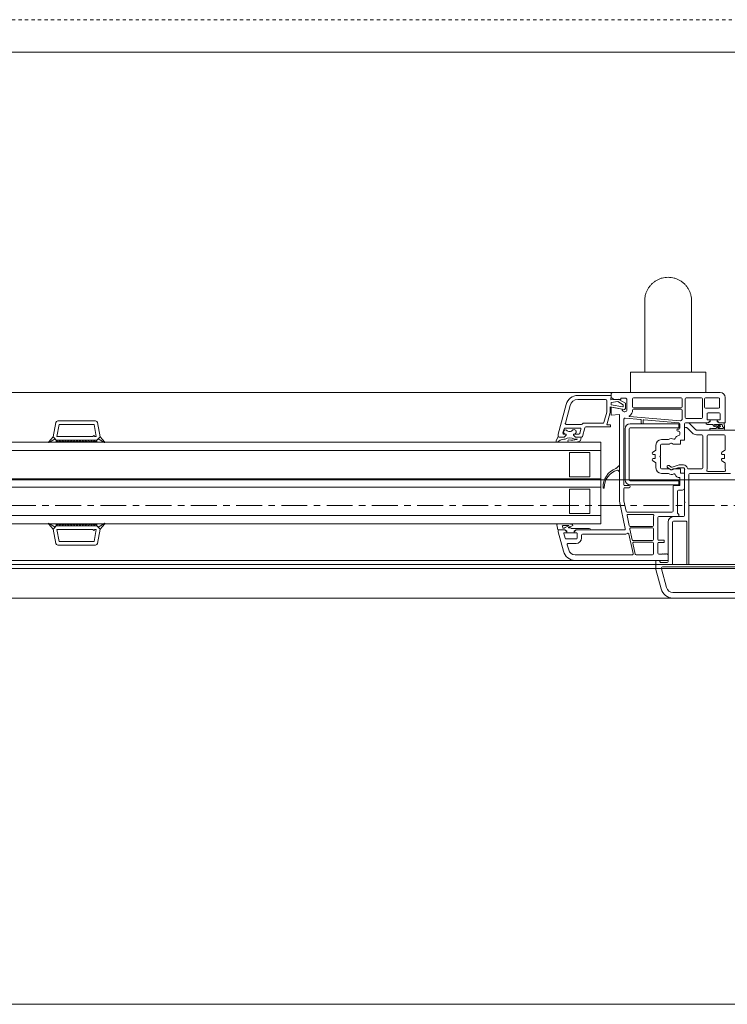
# Model space of a CAD drawing. Header units: millimetres. Extents: x -37728 to 44100, y 631619 to 691915.
# Tile 131 of 204: x 676 to 1023, y 655036 to 655520. Entities that reach past the tile are written whole.
import ezdxf

# ---------------------------------------------------------------- set-up
doc = ezdxf.new("R2010")
doc.units = ezdxf.units.MM
doc.linetypes.add('__FK_przerywana', pattern=[0.32004, 0.16002, -0.16002])
doc.linetypes.add('Linia siatki', pattern=[2.2225, 1.27, -0.3175, 0.3175, -0.3175])
doc.layers.add('_XREF', color=7, linetype='Continuous')
for name, color, linetype, lineweight in [('A-DETL-GENF', 252, 'Continuous', 5), ('A-DETL-MBND', 252, 'Continuous', 5), ('A-GENM', 252, 'Continuous', 5), ('A-GLAZ', 252, 'Continuous', 5), ('S-GRID', 252, 'Continuous', 5)]:
    doc.layers.add(name, color=color, linetype=linetype, lineweight=lineweight)

# ---------------------------------------------------------------- blocks, each defined once
blk = doc.blocks.new('Windows_S9000-Double-Vent-Window-with-Sashbars - O3 Windows_S9000-Double-Vent-Window-with-Sashbars 2-V10-__-00_00 Przyziemie PB')
at = {"layer": 'A-DETL-GENF', "color": 252}
for p, q in [((-5.9, 6.55), (-7.531, 6.55)), ((-6.17, 6.35), (-7.531, 6.35)), ((-6.11, 5.76), (-6.11, 6.29)), ((-5.908, 6.33), (-5.9, 6.55)), ((-5.55, 6.368), (-5.908, 6.33)), ((-5.9, 6.45), (-5.9, 6.6)), ((-5.75, 6.35), (-5.9, 6.45)), ((-5.8, 6.7), (-0.55, 6.7)), ((-5.42, 6.35), (-5.75, 6.35)), ((-5.2, 6.165), (-5.55, 6.368)), ((-5.17, 6.42), (-5.42, 6.42)), ((-5.42, 6.42), (-5.42, 6.35)), ((-5.12, 6.37), (-5.17, 6.42)), ((-5.12, 5.811), (-5.12, 6.37)), ((-4.85, 5.99), (-4.85, 6.38)), ((-4.8, 6.43), (-2.46, 6.43)), ((-2.41, 6.38), (-2.41, 5.99)), ((-2.26, 5.47), (-2.26, 6.38)), ((-2.21, 6.43), (-1.46, 6.43)), ((-1.41, 6.38), (-1.41, 5.47)), ((-1.31, 6.38), (-1.31, 5.97)), ((-0.62, 6.43), (-1.26, 6.43)), ((-0.57, 5.97), (-0.57, 6.38)), ((-0.3, 6.45), (-0.3, 5.2)), ((-8.11, 6.105), (-8.5, 4.652)), ((-7.917, 6.054), (-8.148, 5.193)), ((-5.95, 5.739), (-5.95, 5.984)), ((-5.95, 5.984), (-5.259, 5.862)), ((-5.9, 6.21), (-5.577, 6.244)), ((-5.9, 6.094), (-5.9, 6.21)), ((-5.323, 5.993), (-5.9, 6.094)), ((-5.9, 5.575), (-5.9, 5.97)), ((-5.9, 5.97), (-5.355, 5.874)), ((-5.577, 6.244), (-5.3, 6.085)), ((-5.3, 6.085), (-5.3, 6.012)), ((-5.2, 5.911), (-5.2, 6.165)), ((-4.85, 5.761), (-4.85, 5.82)), ((-2.46, 5.94), (-4.8, 5.94)), ((-4.8, 5.87), (-2.46, 5.87)), ((-2.41, 5.82), (-2.41, 5.391)), ((-1.26, 5.92), (-0.62, 5.92)), ((-6.252, 5.217), (-6.113, 5.734)), ((-6.118, 5.1), (-5.953, 5.713)), ((-5.49, 5.611), (-5.9, 5.575)), ((-5.49, 1.35), (-5.49, 5.611)), ((-5.27, 2.17), (-5.27, 5.382)), ((-5.216, 5.432), (-4.438, 5.364)), ((-2.508, 5.295), (-4.994, 5.513)), ((-4.42, 5.344), (-4.42, 5.182)), ((-4.32, 5.182), (-4.32, 5.331)), ((-4.298, 5.351), (-2.566, 5.2)), ((-1.46, 5.42), (-2.21, 5.42)), ((-1.19, 5.65), (-1.19, 5.35)), ((-1.19, 5.35), (-1.04, 5.35)), ((-0.59, 5.7), (-1.14, 5.7)), ((-1.04, 5.35), (-1.04, 5.3)), ((-0.69, 5.349), (-1.04, 5.349)), ((-1.04, 5.349), (-1.04, 5.26)), ((-0.69, 5.3), (-0.69, 5.35)), ((-0.69, 5.35), (-0.54, 5.35)), ((-0.69, 5.26), (-0.69, 5.349)), ((-0.54, 5.35), (-0.54, 5.65)), ((-33.3, 4.516), (-33.176, 5.217)), ((-33.115, 4.53), (-33.011, 5.12)), ((-33.078, 5.3), (-31.222, 5.3)), ((-33.011, 5.12), (-31.289, 5.12)), ((-31.289, 5.12), (-31.185, 4.53)), ((-31, 4.516), (-31.124, 5.217)), ((-8.263, 4.713), (-8.209, 4.913)), ((-8.161, 4.95), (-7.43, 4.95)), ((-8.1, 5.13), (-7.351, 5.13)), ((-7.382, 4.887), (-7.435, 4.687)), ((-7.31, 4.537), (-7.196, 4.963)), ((-7.265, 5.18), (-6.3, 5.18)), ((-7.147, 5), (-5.93, 5)), ((-5.93, 5.1), (-6.118, 5.1)), ((-5.93, 5), (-5.93, 5.1)), ((-5.217, 2.41), (-5.217, 4.91)), ((-5.017, 4.91), (-5.017, 2.41)), ((-4.967, 5.16), (-2.567, 5.16)), ((-2.567, 4.96), (-4.967, 4.96)), ((-4.4, 5.162), (-4.34, 5.162)), ((-2.57, 4.9), (-2.62, 4.9)), ((-2.567, 5.16), (-2.567, 4.96)), ((-2.52, 5.15), (-2.52, 4.95)), ((-2.3, 5.15), (-2.3, 5.02)), ((-2.3, 5.15), (-2.3, 4.36)), ((-2.121, 5.2), (-2.25, 5.2)), ((-1.14, 5.2), (-2.25, 5.2)), ((-2.25, 4.97), (-2.196, 4.97)), ((-2.161, 4.955), (-1.907, 4.702)), ((-1.745, 4.865), (-2.051, 5.171)), ((1.1, 4.85), (-1.709, 4.85)), ((-1.141, 5.2), (-1.245, 5.2)), ((-1.185, 5.13), (-0.925, 5.13)), ((-1.069, 5.251), (-1.141, 5.2)), ((-1.04, 5.3), (-1.14, 5.2)), ((-1.004, 4.85), (-0.38, 4.85)), ((-0.756, 4.925), (-0.963, 4.92)), ((-0.803, 5.13), (-0.442, 5.13)), ((-0.59, 5.106), (-0.8, 5.08)), ((-0.785, 5.022), (-0.637, 5.04)), ((-0.618, 5.039), (-0.756, 4.925)), ((-0.59, 5.2), (-0.69, 5.3)), ((-0.59, 5.2), (-0.662, 5.251)), ((-0.647, 4.938), (-0.551, 5.018)), ((-0.413, 4.92), (-0.641, 4.92)), ((-0.345, 5.2), (-0.59, 5.2)), ((-0.3, 5.2), (-0.59, 5.2)), ((-0.442, 5.13), (-0.434, 5.033)), ((-0.326, 4.954), (-0.345, 5.2)), ((-33.531, 4.257), (-33.3, 4.516)), ((-33.208, 4.414), (-33.511, 4.232)), ((-33.149, 4.35), (-33.3, 4.516)), ((-33.3, 4.516), (-33.208, 4.414)), ((-31.35, 4.53), (-33.115, 4.53)), ((-31.3, 4.58), (-31.35, 4.53)), ((-31.25, 4.53), (-31.3, 4.58)), ((-31.185, 4.53), (-31.25, 4.53)), ((-31.15, 4.35), (-31, 4.516)), ((-31.092, 4.414), (-31, 4.516)), ((-30.789, 4.232), (-31.092, 4.414)), ((-31, 4.516), (-30.769, 4.257)), ((-8.501, 4.536), (-8.6, 4.327)), ((-8.531, 4.26), (-8.405, 4.359)), ((-8.5, 4.652), (-8.5, 4.548)), ((-8.199, 4.5), (-8.453, 4.5)), ((-8.45, 4.5), (-8.199, 4.5)), ((-8.099, 4.65), (-8.215, 4.65)), ((-8.099, 4.6), (-8.199, 4.5)), ((-8.199, 4.5), (-8.099, 4.6)), ((-8.158, 4.65), (-8.099, 4.65)), ((-8.099, 4.65), (-8.099, 4.6)), ((-8.099, 4.6), (-8.099, 4.65)), ((-7.749, 4.6), (-7.749, 4.65)), ((-7.749, 4.65), (-7.724, 4.65)), ((-7.483, 4.65), (-7.749, 4.65)), ((-7.749, 4.65), (-7.749, 4.6)), ((-7.649, 4.5), (-7.749, 4.6)), ((-7.749, 4.6), (-7.649, 4.5)), ((-7.699, 4.4), (-7.558, 4.4)), ((-7.389, 4.5), (-7.649, 4.5)), ((-7.649, 4.5), (-7.358, 4.5)), ((-7.558, 4.4), (-7.591, 4.386)), ((-3.112, 4.38), (-3.43, 4.38)), ((-2.62, 4.8), (-2.57, 4.8)), ((-2.52, 4.75), (-2.52, 4.634)), ((-2.3, 4.36), (-2.5, 4.36)), ((-2.5, 4.36), (-2.5, 4.16)), ((-1.709, 4.62), (-1.45, 4.62)), ((-1.4, 4.57), (-1.4, 2.99)), ((-1.18, 4.57), (-1.18, 2.985)), ((-0.35, 4.62), (-1.13, 4.62)), ((-0.3, 3.881), (-0.3, 4.57)), ((-57.9, 4.25), (-6.4, 4.25)), ((-33.15, 4.299), (-33.099, 4.35)), ((-33.15, 4.35), (-31.15, 4.35)), ((-33.15, 4.25), (-33.15, 4.35)), ((-33.15, 4.35), (-31.15, 4.35)), ((-31.15, 4.25), (-33.15, 4.25)), ((-33.049, 4.25), (-33.149, 4.35)), ((-32.957, 4.35), (-33.049, 4.25)), ((-32.907, 4.25), (-33.007, 4.35)), ((-32.816, 4.35), (-32.907, 4.25)), ((-32.766, 4.25), (-32.866, 4.35)), ((-32.675, 4.35), (-32.766, 4.25)), ((-32.625, 4.25), (-32.725, 4.35)), ((-32.533, 4.35), (-32.625, 4.25)), ((-32.483, 4.25), (-32.583, 4.35)), ((-32.392, 4.35), (-32.483, 4.25)), ((-32.342, 4.25), (-32.442, 4.35)), ((-32.25, 4.35), (-32.342, 4.25)), ((-32.2, 4.25), (-32.3, 4.35)), ((-32.109, 4.35), (-32.2, 4.25)), ((-32.059, 4.25), (-32.159, 4.35)), ((-31.967, 4.35), (-32.059, 4.25)), ((-31.917, 4.25), (-32.017, 4.35)), ((-31.826, 4.35), (-31.917, 4.25)), ((-31.776, 4.25), (-31.876, 4.35)), ((-31.685, 4.35), (-31.776, 4.25)), ((-31.635, 4.25), (-31.735, 4.35)), ((-31.543, 4.35), (-31.635, 4.25)), ((-31.493, 4.25), (-31.593, 4.35)), ((-31.402, 4.35), (-31.493, 4.25)), ((-31.352, 4.25), (-31.452, 4.35)), ((-31.26, 4.35), (-31.352, 4.25)), ((-31.31, 4.35), (-31.21, 4.25)), ((-31.21, 4.25), (-31.15, 4.331)), ((-31.15, 4.331), (-31.169, 4.35)), ((-31.15, 4.35), (-31.15, 4.25)), ((-7.49, 4.28), (-7.424, 4.326)), ((-6.4, 4.25), (-6.4, 0.25)), ((-3.7, 4.11), (-3.7, 3.881)), ((-3.48, 4.11), (-3.48, 3.58)), ((-3.053, 4.16), (-3.43, 4.16)), ((-2.965, 4.203), (-3.028, 4.167)), ((-2.5, 4.16), (-2.853, 4.16)), ((-57.9, 3.85), (-6.4, 3.85)), ((-7.95, 3.75), (-7.95, 2.55)), ((-6.95, 3.75), (-7.95, 3.75)), ((-6.95, 2.55), (-6.95, 3.75)), ((-3.724, 3.839), (-3.856, 3.756)), ((-3.83, 3.65), (-3.755, 3.65)), ((-3.755, 3.45), (-3.83, 3.45)), ((-3.73, 3.625), (-3.73, 3.475)), ((-3.48, 3.58), (-3.51, 3.55)), ((-3.51, 3.55), (-3.48, 3.52)), ((-3.48, 3.52), (-3.48, 2.99)), ((-0.456, 3.756), (-0.324, 3.839)), ((-0.355, 3.65), (-0.43, 3.65)), ((-0.43, 3.45), (-0.355, 3.45)), ((-0.33, 3.475), (-0.33, 3.625)), ((-5.643, 2.977), (-5.524, 3.096)), ((-5.49, 3.082), (-5.49, 2.838)), ((-3.856, 3.344), (-3.724, 3.261)), ((-3.7, 3.219), (-3.7, 2.99)), ((-3.43, 2.94), (-3.053, 2.94)), ((-3.124, 3.008), (-2.969, 2.899)), ((-2.95, 3.032), (-3.056, 3.106)), ((-3.028, 2.933), (-2.965, 2.897)), ((-2.924, 2.893), (-2.628, 2.994)), ((-2.561, 3.144), (-2.905, 3.026)), ((-2.853, 2.94), (-2.5, 2.94)), ((-2.628, 2.994), (-2.35, 2.994)), ((-2.35, 3.144), (-2.561, 3.144)), ((-2.5, 2.94), (-2.5, 2.74)), ((-2.301, 2.936), (-2.28, 2.915)), ((-2.28, 2.915), (-2.3, 2.895)), ((-1.45, 2.94), (-2.104, 2.94)), ((-0.324, 3.261), (-0.456, 3.344)), ((-0.3, 2.99), (-0.3, 3.219)), ((-57.9, 2.45), (-6.4, 2.45)), ((-7.95, 2.55), (-6.95, 2.55)), ((-5.524, 2.824), (-5.577, 2.878)), ((-3.43, 2.72), (-3.112, 2.72)), ((-2.52, 2.495), (-2.52, 2.14)), ((-2.5, 2.74), (-2.3, 2.74)), ((-2.3, 2.895), (-2.3, 1.33)), ((-2.3, 2.74), (-2.3, 2)), ((-2.08, 2.67), (-2.08, -1.709)), ((-0.03, 2.72), (-2.03, 2.72)), ((-1.151, 2.82), (-0.327, 2.82)), ((-57.9, 2.05), (-6.4, 2.05)), ((-7.95, 1.95), (-7.95, 0.75)), ((-6.95, 1.95), (-7.95, 1.95)), ((-6.95, 0.75), (-6.95, 1.95)), ((-5.27, 1.373), (-5.27, 1.97)), ((-5.02, 2.12), (-5.22, 2.12)), ((-5.22, 2.02), (-5.02, 2.02)), ((-4.967, 2.36), (-2.567, 2.36)), ((-2.567, 2.16), (-4.967, 2.16)), ((-2.86, 2.07), (-2.86, 0.87)), ((-2.54, 2.12), (-2.81, 2.12)), ((-2.567, 2.36), (-2.567, 2.16)), ((-2.64, 1.85), (-2.64, 0.792)), ((-2.4, 1.9), (-2.59, 1.9)), ((-5.205, 0.01), (-5.49, 1.35)), ((-5.161, 0.86), (-5.27, 1.373)), ((-2.3, 1.33), (-2.27, 1.3)), ((-2.27, 1.3), (-2.3, 1.27)), ((-2.3, 1.27), (-2.3, 0.65)), ((-57.9, 0.65), (-6.4, 0.65)), ((-7.95, 0.75), (-6.95, 0.75)), ((-5.116, 0.65), (-5.012, 0.16)), ((-2.91, 0.82), (-5.112, 0.82)), ((-3.854, 0.71), (-5.067, 0.71)), ((-3.82, 0.17), (-3.82, 0.568)), ((-3.6, 0.55), (-3.6, -0.515)), ((-2.569, 0.6), (-3.55, 0.6)), ((-2.35, 0.6), (-2.83, 0.6)), ((-2.625, 0.756), (-2.569, 0.7)), ((-2.569, 0.7), (-2.569, 0.6)), ((-6.4, 0.25), (-57.9, 0.25)), ((-33.531, 0.243), (-33.3, -0.016)), ((-33.208, 0.086), (-33.511, 0.268)), ((-33.149, 0.15), (-33.3, -0.016)), ((-33.3, -0.016), (-33.208, 0.086)), ((-33.15, 0.25), (-33.15, 0.15)), ((-31.15, 0.25), (-33.15, 0.25)), ((-33.15, 0.201), (-33.099, 0.15)), ((-33.15, 0.15), (-31.15, 0.15)), ((-33.15, 0.15), (-31.15, 0.15)), ((-33.049, 0.25), (-33.149, 0.15)), ((-32.957, 0.15), (-33.049, 0.25)), ((-32.907, 0.25), (-33.007, 0.15)), ((-32.816, 0.15), (-32.907, 0.25)), ((-32.766, 0.25), (-32.866, 0.15)), ((-32.675, 0.15), (-32.766, 0.25)), ((-32.625, 0.25), (-32.725, 0.15)), ((-32.533, 0.15), (-32.625, 0.25)), ((-32.483, 0.25), (-32.583, 0.15)), ((-32.392, 0.15), (-32.483, 0.25)), ((-32.342, 0.25), (-32.442, 0.15)), ((-32.25, 0.15), (-32.342, 0.25)), ((-32.2, 0.25), (-32.3, 0.15)), ((-32.109, 0.15), (-32.2, 0.25)), ((-32.059, 0.25), (-32.159, 0.15)), ((-31.967, 0.15), (-32.059, 0.25)), ((-31.917, 0.25), (-32.017, 0.15)), ((-31.826, 0.15), (-31.917, 0.25)), ((-31.776, 0.25), (-31.876, 0.15)), ((-31.685, 0.15), (-31.776, 0.25)), ((-31.635, 0.25), (-31.735, 0.15)), ((-31.543, 0.15), (-31.635, 0.25)), ((-31.493, 0.25), (-31.593, 0.15)), ((-31.402, 0.15), (-31.493, 0.25)), ((-31.352, 0.25), (-31.452, 0.15)), ((-31.26, 0.15), (-31.352, 0.25)), ((-31.31, 0.15), (-31.21, 0.25)), ((-31.21, 0.25), (-31.15, 0.169)), ((-31.15, 0.169), (-31.169, 0.15)), ((-31.15, 0.15), (-31.15, 0.25)), ((-31.15, 0.15), (-31, -0.016)), ((-30.789, 0.268), (-31.092, 0.086)), ((-31.092, 0.086), (-31, -0.016)), ((-31, -0.016), (-30.769, 0.243)), ((-8.565, 0.189), (-8.511, -0.05)), ((-8.141, 0.25), (-8.516, 0.25)), ((-8.248, 0.17), (-8.141, 0.17)), ((-7.895, 0.05), (-7.979, 0.05)), ((-7.843, 0.02), (-7.895, 0.05)), ((-6.975, 0.02), (-7.843, 0.02)), ((-4.963, 0.12), (-3.87, 0.12)), ((-4.927, 0.05), (-3.87, 0.05)), ((-3.1, 0.33), (-3.1, -1.61)), ((-2.88, 0.33), (-2.88, -1.71)), ((-2.23, 0.38), (-2.83, 0.38)), ((-2.18, -1.71), (-2.18, 0.33)), ((-33.3, -0.016), (-33.176, -0.717)), ((-31.35, -0.03), (-33.115, -0.03)), ((-33.115, -0.03), (-33.011, -0.62)), ((-31.3, -0.08), (-31.35, -0.03)), ((-31.25, -0.03), (-31.3, -0.08)), ((-31.289, -0.62), (-31.185, -0.03)), ((-31.185, -0.03), (-31.25, -0.03)), ((-31, -0.016), (-31.124, -0.717)), ((-8.511, -0.05), (-8.17, -0.05)), ((-8.5, -0.154), (-8.5, -0.1)), ((-8.245, -1.105), (-8.5, -0.154)), ((-8.45, -0.05), (-8.17, -0.05)), ((-8.222, -0.225), (-8.158, -0.463)), ((-8.07, -0.2), (-8.203, -0.2)), ((-8.17, -0.05), (-8.098, -0.101)), ((-8.17, -0.05), (-8.07, -0.15)), ((-8.07, -0.11), (-8.07, -0.199)), ((-8.07, -0.15), (-8.07, -0.2)), ((-8.07, -0.199), (-7.72, -0.199)), ((-7.72, -0.15), (-7.62, -0.05)), ((-7.72, -0.199), (-7.72, -0.11)), ((-7.72, -0.2), (-7.72, -0.15)), ((-7.59, -0.2), (-7.72, -0.2)), ((-7.619, -0.05), (-7.691, -0.101)), ((-7.62, -0.05), (-5.254, -0.05)), ((-6.915, -0.05), (-7.619, -0.05)), ((-7.57, -0.45), (-7.57, -0.22)), ((-7.35, -0.45), (-7.35, -0.32)), ((-7.3, -0.27), (-5.255, -0.27)), ((-5.026, -0.255), (-4.821, -1.22)), ((-4.863, -0.54), (-4.976, -0.01)), ((-3.82, 0), (-3.82, -0.53)), ((-33.078, -0.8), (-31.222, -0.8)), ((-33.011, -0.62), (-31.289, -0.62)), ((-8.11, -0.5), (-7.62, -0.5)), ((-7.984, -1.035), (-8.052, -0.783)), ((-8.004, -0.72), (-7.62, -0.72)), ((-4.714, -1.24), (-4.827, -0.71)), ((-3.87, -0.58), (-4.814, -0.58)), ((-4.778, -0.65), (-3.87, -0.65)), ((-3.82, -0.7), (-3.82, -1.23)), ((-3.6, -0.715), (-3.6, -1.2)), ((-3.55, -0.565), (-3.3, -0.565)), ((-3.3, -0.665), (-3.55, -0.665)), ((-3.3, -0.565), (-3.3, -0.665)), ((-4.87, -1.28), (-7.665, -1.28)), ((-3.87, -1.28), (-4.666, -1.28)), ((-3.55, -1.25), (-3.4, -1.25)), ((-3.4, -1.25), (-3.38, -1.23)), ((-3.38, -1.23), (-3.36, -1.25)), ((-3.36, -1.25), (-3.34, -1.23)), ((-3.34, -1.23), (-3.32, -1.25)), ((-3.32, -1.25), (-3.3, -1.23)), ((-3.3, -1.23), (-3.28, -1.25)), ((-3.28, -1.25), (-3.26, -1.23)), ((-3.26, -1.23), (-3.24, -1.25)), ((-3.24, -1.25), (-3.22, -1.23)), ((-3.22, -1.23), (-3.2, -1.25)), ((-3.2, -1.25), (-3.18, -1.23)), ((-3.18, -1.23), (-3.16, -1.25)), ((-3.16, -1.25), (-3.14, -1.23)), ((-3.14, -1.23), (-3.1, -1.27)), ((-3.1, -1.27), (-3.1, -1.55)), ((-3.1, -1.55), (-7.665, -1.55)), ((-3.55, -1.55), (-3.7, -1.55)), ((-3.7, -1.55), (-3.7, -1.992)), ((-3.15, -1.66), (-3.451, -1.66)), ((-3.43, -1.92), (-3.43, -1.963)), ((0.428, -1.87), (-3.38, -1.87)), ((-2.83, -1.76), (-2.23, -1.76)), ((-2.03, -1.76), (0.42, -1.76)), ((-3.7, -1.992), (-3.444, -2.955)), ((-3.43, -1.963), (-3.183, -2.885)), ((-2.864, -3.13), (0.54, -3.13)), ((-2.864, -3.4), (2.866, -3.4))]:
    blk.add_line(p, q, dxfattribs=at)
for centre, radius, start, end in [((-7.531, 5.95), 0.6, 90, 165), ((-7.531, 5.95), 0.4, 90, 165), ((-6.17, 6.29), 0.06, 0, 90), ((-5.8, 6.6), 0.1, 90, 180), ((-4.8, 6.38), 0.05, 90, 180), ((-2.46, 6.38), 0.05, 0, 90), ((-2.21, 6.38), 0.05, 90, 180), ((-1.46, 6.38), 0.05, 0, 90), ((-1.26, 6.38), 0.05, 90, 180), ((-0.62, 6.38), 0.05, 360, 90), ((-0.55, 6.45), 0.25, 360, 90), ((-5.23, 5.87), 0.125, 178.2162, 331.6424), ((-5.32, 6.012), 0.02, 260, 0), ((-5.25, 5.911), 0.05, 260, 0), ((-4.8, 5.99), 0.05, 180, 270), ((-4.8, 5.82), 0.05, 90, 180), ((-2.46, 5.99), 0.05, 270, 0), ((-2.46, 5.82), 0.05, 0, 90), ((-1.26, 5.97), 0.05, 180, 270), ((-0.62, 5.97), 0.05, 270, 360), ((-6.21, 5.76), 0.1, 345, 0), ((-6.05, 5.739), 0.1, 345, 0), ((-5.22, 5.382), 0.05, 85, 180), ((-4.993, 5.533), 0.02, 124.0712, 265), ((-5.225, 5.876), 0.395, 304.0712, 340.3944), ((-4.9, 5.761), 0.05, 340.3944, 0), ((-4.44, 5.344), 0.02, 0, 85), ((-4.3, 5.331), 0.02, 85, 180), ((-2.25, 5.15), 0.27, 131.0145, 142.4607), ((-2.46, 5.391), 0.05, 311.0145, 0), ((-2.21, 5.47), 0.05, 180, 270), ((-1.46, 5.47), 0.05, 270, 0), ((-1.14, 5.65), 0.05, 90, 180), ((-0.59, 5.65), 0.05, 360, 90), ((-33.078, 5.2), 0.1, 90, 170), ((-31.222, 5.2), 0.1, 10, 90), ((-8.138, 4.751), 0.103, 64.8309, 258.5445), ((-8.161, 4.9), 0.05, 90, 165), ((-8.1, 5.18), 0.05, 165, 270), ((-7.94, 4.996), 0.216, 224.5045, 318.3537), ((-7.721, 4.76), 0.109, 268.4079, 121.9792), ((-7.43, 4.9), 0.05, 345, 90), ((-7.351, 5.18), 0.05, 270, 330), ((-7.265, 5.13), 0.05, 90, 150), ((-7.147, 4.95), 0.05, 90, 165), ((-6.3, 5.23), 0.05, 270, 345), ((-4.967, 4.91), 0.25, 90, 180), ((-4.967, 4.91), 0.05, 90, 180), ((-4.4, 5.182), 0.02, 180, 270), ((-4.34, 5.182), 0.02, 270, 0), ((-2.62, 4.85), 0.05, 90, 270), ((-2.57, 4.95), 0.05, 270, 0), ((-2.57, 5.15), 0.05, 0, 85), ((-2.504, 5.345), 0.05, 265, 322.4607), ((-2.25, 5.15), 0.05, 90, 180), ((-2.25, 5.15), 0.05, 90, 180), ((-2.25, 5.02), 0.05, 180, 270), ((-2.196, 4.92), 0.05, 45, 90), ((-2.121, 5.1), 0.1, 45, 90), ((-1.709, 4.9), 0.05, 225, 270), ((-1.185, 5.19), 0.06, 180, 270), ((-1.04, 5.21), 0.05, 90.4543, 125.2176), ((-1.004, 4.893), 0.0425, 49.4134, 270), ((-0.925, 5.1), 0.03, 9.2336, 90), ((-0.797, 5.121), 0.1, 189.2336, 277.0491), ((-0.803, 5.105), 0.025, 90, 277.0491), ((-0.691, 5.21), 0.05, 54.7933, 89.5457), ((-0.641, 4.93), 0.01, 129.9917, 270), ((-0.641, 5.07), 0.03, 277.0491, 1.8451), ((-0.598, 5.017), 0.03, 76.6388, 133.0422), ((-0.596, 5.062), 0.02, 319.0752, 119.4087), ((-0.583, 5.057), 0.05, 309.9917, 97.0491), ((-0.394, 5.036), 0.04, 184.4585, 269.9289), ((-0.413, 4.94), 0.02, 270, 337.4126), ((-0.394, 4.969), 0.027, 296.8257, 89.9289), ((-0.371, 4.923), 0.025, 116.8257, 157.4126), ((-0.38, 4.9), 0.05, 270, 347.4904), ((-0.545, 4.937), 0.22, 347.4904, 4.4585), ((-8.453, 4.55), 0.05, 196.644, 270), ((-8.45, 4.55), 0.05, 182, 270), ((-7.995, 2.742), 1.668, 95.8112, 104.2165), ((-8.215, 4.7), 0.05, 165, 270), ((-7.933, 3.979), 0.481, 60.946, 118.7114), ((-7.981, 4.32), 0.05, 92.2776, 173.0554), ((-7.821, 5.217), 0.862, 259.1393, 285.4159), ((-7.483, 4.7), 0.05, 270, 345), ((-7.651, 4.486), 0.281, 329.3047, 358.7103), ((-7.389, 4.48), 0.02, 358.7103, 90), ((-7.358, 4.55), 0.05, 270, 345), ((-3.43, 4.11), 0.27, 90, 180), ((-3.112, 4.43), 0.05, 270, 302.4617), ((-2.94, 4.16), 0.27, 65.257, 122.4617), ((-2.806, 4.451), 0.05, 245.257, 341.5112), ((-2.55, 4.365), 0.22, 94.248, 161.5112), ((-2.57, 4.75), 0.05, 0, 90), ((-2.57, 4.634), 0.05, 274.248, 0), ((-1.709, 4.9), 0.28, 225, 270), ((-1.45, 4.57), 0.05, 0, 90), ((-1.13, 4.57), 0.05, 90, 180), ((-0.35, 4.57), 0.05, 0, 90), ((-33.519, 4.246), 0.016, 138.5402, 300.8835), ((-30.781, 4.246), 0.016, 239.1165, 41.4598), ((-8.557, 4.302), 0.0494, 150.0258, 301.1785), ((-7.971, 4.319), 0.06, 173.0554, 196.5347), ((-7.981, 4.316), 0.05, 196.5347, 261.3481), ((-7.781, 5.797), 1.544, 262.2923, 280.8695), ((-7.452, 4.367), 0.05, 304.5336, 330.296), ((-3.75, 3.881), 0.05, 302, 0), ((-3.43, 4.11), 0.05, 90, 180), ((-3.053, 4.21), 0.05, 270, 300), ((-2.94, 4.16), 0.05, 30, 120), ((-2.853, 4.21), 0.05, 210, 270), ((-0.35, 3.881), 0.05, 302, 0), ((-3.83, 3.713), 0.05, 122, 180), ((-3.83, 3.7), 0.05, 180, 270), ((-3.83, 3.4), 0.05, 90, 180), ((-3.83, 3.387), 0.05, 180, 238), ((-3.755, 3.625), 0.025, 0, 90), ((-3.755, 3.475), 0.025, 270, 0), ((-0.43, 3.713), 0.05, 122, 187.6195), ((-0.43, 3.7), 0.05, 172.3805, 270), ((-0.43, 3.4), 0.05, 90, 187.6195), ((-0.43, 3.387), 0.05, 172.3805, 238), ((-0.355, 3.625), 0.025, 0, 90), ((-0.355, 3.475), 0.025, 270, 0), ((-5.32, 2.056), 0.971, 110.55, 182.5409), ((-5.679, 3.012), 0.05, 290.55, 315), ((-5.51, 3.082), 0.02, 360, 135), ((-3.75, 3.219), 0.05, 0, 58), ((-3.43, 2.99), 0.27, 180, 270), ((-3.43, 2.99), 0.05, 180, 270), ((-3.09, 3.057), 0.06, 55, 180), ((-3.09, 3.057), 0.06, 180, 235), ((-3.053, 2.89), 0.05, 60, 90), ((-2.94, 2.94), 0.05, 240, 330), ((-2.921, 3.073), 0.05, 235, 289), ((-2.853, 2.89), 0.05, 90, 150), ((-2.35, 2.944), 0.2, 10.5149, 90), ((-2.35, 2.944), 0.05, 350.0641, 90), ((-2.104, 2.99), 0.05, 190.5149, 270), ((-1.45, 2.99), 0.05, 270, 0), ((-1.45, 2.985), 0.27, 338.9382, 0), ((-0.35, 3.219), 0.05, 0, 58), ((-0.03, 2.99), 0.27, 180, 202.0243), ((-5.343, 2.021), 0.898, 106.4755, 180.1126), ((-5.592, 2.864), 0.02, 45, 106.4755), ((-5.51, 2.838), 0.02, 225, 0), ((-3.112, 2.67), 0.05, 57.5383, 90), ((-2.94, 2.94), 0.27, 237.5383, 294.743), ((-2.94, 2.94), 0.05, 235, 289), ((-2.806, 2.649), 0.05, 18.4888, 114.743), ((-2.55, 2.735), 0.22, 198.4888, 272.388), ((-2.54, 2.495), 0.02, 0, 92.388), ((-2.03, 2.67), 0.05, 90, 180), ((-1.151, 2.87), 0.05, 158.9382, 270), ((-0.327, 2.87), 0.05, 270, 22.0243), ((-6.265, 2.017), 0.025, 187.3608, 7.3608), ((-5.22, 2.17), 0.05, 180, 270), ((-5.22, 1.97), 0.05, 90, 180), ((-4.967, 2.41), 0.25, 180, 270), ((-5.02, 2.07), 0.05, 270, 90), ((-4.967, 2.41), 0.05, 180, 270), ((-2.81, 2.07), 0.05, 90, 180), ((-2.54, 2.14), 0.02, 270, 0), ((-2.4, 2), 0.1, 270, 0), ((-2.59, 1.85), 0.05, 90, 180), ((-5.112, 0.87), 0.05, 192, 270), ((-5.067, 0.66), 0.05, 90, 192), ((-3.854, 0.66), 0.05, 340.1013, 90), ((-3.6, 0.568), 0.22, 160.1013, 180), ((-3.55, 0.55), 0.05, 90, 180), ((-2.83, 0.33), 0.27, 90, 180), ((-2.91, 0.87), 0.05, 270, 0), ((-2.59, 0.792), 0.05, 180, 225), ((-2.35, 0.65), 0.05, 270, 0), ((-33.519, 0.254), 0.016, 59.1165, 221.4598), ((-30.781, 0.254), 0.016, 318.5402, 120.8835), ((-8.516, 0.2), 0.05, 90, 192.6302), ((-8.298, 0.193), 0.055, 262.4872, 335.6849), ((-8.323, 0.108), 0.035, 342.3253, 58.9059), ((-8.516, -0.075), 0.28, 26.0256, 37.151), ((-8.228, 0.065), 0.04, 206.0256, 306.1477), ((-7.527, -0.923), 1.171, 112.1252, 125.3392), ((-8.141, -1.75), 2, 80.5386, 90), ((-8.141, -1.75), 1.92, 84.8462, 90), ((-7.979, 0.06), 0.01, 120.5908, 270), ((-7.096, -1.751), 2.025, 110.4998, 116.0245), ((-7.819, 0.183), 0.04, 289.8534, 80.5386), ((-6.975, -0.04), 0.06, 360, 90), ((-5.254, 0), 0.05, 270, 12), ((-4.963, 0.17), 0.05, 192, 270), ((-4.927, 0), 0.05, 90, 192), ((-3.87, 0.17), 0.05, 270, 360), ((-3.87, 0), 0.05, 360, 90), ((-2.83, 0.33), 0.05, 90, 180), ((-2.23, 0.33), 0.05, 359.5556, 90), ((-8.45, -0.1), 0.05, 90.1638, 180), ((-8.203, -0.22), 0.02, 90, 195), ((-8.11, -0.45), 0.05, 195, 270), ((-8.069, -0.06), 0.05, 234.7824, 269.5457), ((-7.72, -0.06), 0.05, 270.4543, 305.2176), ((-7.62, -0.45), 0.27, 270, 360), ((-7.62, -0.45), 0.05, 270, 360), ((-7.59, -0.22), 0.02, 360, 90), ((-7.3, -0.32), 0.05, 90, 180), ((-5.255, 0), 0.27, 270, 304.1212), ((-5.075, -0.265), 0.05, 12, 124.1212), ((-33.078, -0.7), 0.1, 190, 270), ((-31.222, -0.7), 0.1, 270, 350), ((-8.004, -0.77), 0.05, 90, 195), ((-4.814, -0.53), 0.05, 192, 270), ((-4.778, -0.7), 0.05, 90, 192), ((-3.87, -0.53), 0.05, 270, 360), ((-3.87, -0.7), 0.05, 360, 90), ((-3.55, -0.515), 0.05, 180, 270), ((-3.55, -0.715), 0.05, 90, 180), ((-7.665, -0.95), 0.6, 195, 270), ((-7.665, -0.95), 0.33, 195, 270), ((-4.87, -1.23), 0.05, 270, 12), ((-4.666, -1.23), 0.05, 192, 270), ((-3.87, -1.23), 0.05, 270, 0), ((-3.55, -1.2), 0.05, 180, 270), ((-3.55, -1.6), 0.05, 354.2594, 90), ((-3.451, -1.61), 0.05, 174.2594, 269.4253), ((-3.38, -1.92), 0.05, 90, 180), ((-3.15, -1.61), 0.05, 270, 0), ((-2.83, -1.71), 0.05, 180, 270), ((-2.23, -1.71), 0.05, 270, 0), ((-2.03, -1.71), 0.05, 179.3488, 270), ((-2.864, -2.8), 0.33, 195, 270), ((-2.864, -2.8), 0.6, 195, 270)]:
    blk.add_arc(centre, radius, start, end, dxfattribs=at)
at = {"layer": 'A-GENM', "color": 252}
for p, q in [((-61.125, 6.7), (-3.175, 6.7)), ((-58.917, -1.55), (-5.383, -1.55)), ((-65.217, -3.4), (65.217, -3.4))]:
    blk.add_line(p, q, dxfattribs=at)
at = {"layer": 'A-GLAZ', "color": 252}
for p, q in [((69, 23.4), (-69, 23.4)), ((-4.25, 11.2), (-4.25, 7.7)), ((-1.95, 7.7), (-1.95, 11.2)), ((-1.25, 7.7), (-4.95, 7.7)), ((-4.95, 7.7), (-4.95, 6.7)), ((-1.25, 6.7), (-1.25, 7.7)), ((-4.95, 6.7), (-1.25, 6.7)), ((-69, 2.4), (69, 2.4)), ((69, -1.75), (-69, -1.75)), ((-69, -1.95), (69, -1.95)), ((69, -23.35), (-69, -23.35))]:
    blk.add_line(p, q, dxfattribs=at)
for points, knots in [([(-3.1, 12.35), (-3.2, 12.35), (-3.351, 12.33), (-3.541, 12.265), (-3.677, 12.199), (-3.781, 12.129), (-3.859, 12.065), (-3.932, 11.997), (-4.015, 11.902), (-4.085, 11.797), (-4.132, 11.709), (-4.163, 11.64), (-4.19, 11.569), (-4.212, 11.498), (-4.229, 11.425), (-4.241, 11.35), (-4.248, 11.275), (-4.25, 11.225), (-4.25, 11.2)], [0, 0, 0, 0, 0.0833333, 0.125, 0.1666667, 0.2083333, 0.2291667, 0.25, 0.2916667, 0.3333333, 0.3541667, 0.375, 0.3958333, 0.4166667, 0.4375, 0.4583333, 0.4791667, 0.5, 0.5, 0.5, 0.5]), ([(-1.95, 11.2), (-1.95, 11.225), (-1.952, 11.275), (-1.959, 11.35), (-1.971, 11.425), (-1.988, 11.498), (-2.01, 11.569), (-2.037, 11.64), (-2.068, 11.709), (-2.103, 11.775), (-2.143, 11.839), (-2.202, 11.921), (-2.268, 11.997), (-2.341, 12.065), (-2.419, 12.129), (-2.523, 12.199), (-2.659, 12.265), (-2.849, 12.33), (-3, 12.35), (-3.1, 12.35)], [0.5, 0.5, 0.5, 0.5, 0.5208333, 0.5416667, 0.5625, 0.5833333, 0.6041667, 0.625, 0.6458333, 0.6666667, 0.6875, 0.7083333, 0.75, 0.7708333, 0.7916667, 0.8333333, 0.875, 0.9166667, 1, 1, 1, 1])]:
    blk.add_open_spline(points, degree=3, knots=knots, dxfattribs=at)
blk = doc.blocks.new('A$C4e31ac75')
at = {"layer": 'A-DETL-MBND', "linetype": '__FK_przerywana'}
blk.add_line((-23.85, 23.85), (-432.7, 23.85), dxfattribs=at)
at = {"layer": 'S-GRID', "linetype": 'Linia siatki'}
blk.add_line((-1273.082, 0), (156.703, 0), dxfattribs=at)
at = {"layer": 'A-GLAZ'}
blk.add_blockref('Windows_S9000-Double-Vent-Window-with-Sashbars - O3 Windows_S9000-Double-Vent-Window-with-Sashbars 2-V10-__-00_00 Przyziemie PB', (-219.75, -1.15), dxfattribs=at)

msp = doc.modelspace()

# ---------------------------------------------------------------- block references
at = {"layer": '_XREF', "xscale": 10, "yscale": 10, "zscale": 10}
msp.add_blockref('A$C4e31ac75', (3222.83, 655281.12), dxfattribs=at)

doc.saveas('drawing.dxf')
